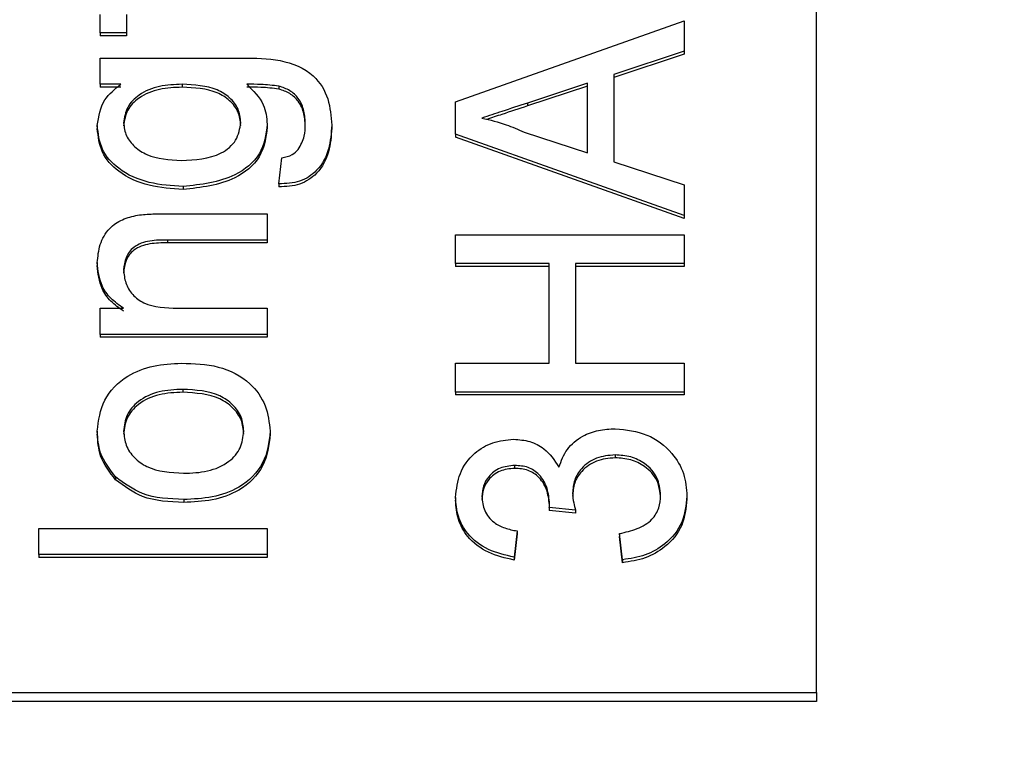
# Model space of a CAD drawing. Extents: x 0 to 8410, y 0 to 5940.
# Tile 147 of 210: x 7406 to 7421, y 3162 to 3173. Entities that reach past the tile are written whole.
import ezdxf

# ---------------------------------------------------------------- set-up
doc = ezdxf.new("R2010")
doc.units = 0
doc.header["$LTSCALE"] = 10
doc.layers.get('0').update_dxf_attribs({"linetype": 'CONTINUOUS'})
doc.styles.add('SLDTEXTSTYLE0', font='TXT', dxfattribs={"width": 0.605})
doc.dimstyles.new('SLDDIMSTYLE1', dxfattribs={"dimtxt": 50, "dimasz": 50, "dimexe": 0, "dimexo": 0.0625, "dimgap": 12.5, "dimtad": 1, "dimdec": 1, "dimrnd": 1e-09, "dimzin": 12, "dimtxsty": 'SLDTEXTSTYLE0', "dimsah": 1, "dimcen": 0.09, "dimazin": 3, "dimtfac": 1, "dimtofl": 0, "dimtmove": 0, "dimatfit": 3, "dimtolj": 1, "dimtzin": 12})

# ---------------------------------------------------------------- blocks, each defined once
blk = doc.blocks.new('_D_7')
at = {"color": 7, "linetype": 'CONTINUOUS'}
for p, q in [((7266.776, 4418.503), (7266.776, 2774.609)), ((7032.776, 2981.172), (7032.776, 2774.609)), ((7032.776, 2789.609), (7266.776, 2789.609)), ((7266.776, 2789.609), (7764.678, 2789.609))]:
    blk.add_line(p, q, dxfattribs=at)
for points in [[(7032.776, 2789.609), (7082.776, 2782.109), (7082.776, 2797.109)], [(7266.776, 2789.609), (7216.776, 2797.109), (7216.776, 2782.109)]]:
    blk.add_solid(points, dxfattribs=at)
at = {"color": 7, "linetype": 'CONTINUOUS', "char_height": 50, "attachment_point": 1, "style": 'SLDTEXTSTYLE0'}
for s, insert in [('234', (7493.706, 2930.799)), ('(3x M10)', (7493.706, 2854.063))]:
    blk.add_mtext(s, dxfattribs=dict(at, insert=insert))

msp = doc.modelspace()

# ---------------------------------------------------------------- linework, layer by layer
at = {"color": 7, "linetype": 'CONTINUOUS'}
for p, q in [((7417.776, 3162.849), (7417.776, 3192.381)), ((7406.803, 3172.956), (7406.803, 3173.237)), ((7407.207, 3173.237), (7407.207, 3172.956)), ((7412.245, 3171.9), (7415.745, 3173.143)), ((7415.745, 3173.143), (7415.745, 3172.675)), ((7407.207, 3172.956), (7406.803, 3172.956)), ((7406.803, 3172.956), (7406.803, 3172.911)), ((7407.207, 3172.911), (7406.803, 3172.911)), ((7407.207, 3172.956), (7407.207, 3172.911)), ((7406.803, 3172.168), (7406.803, 3172.569)), ((7406.803, 3172.569), (7408.983, 3172.569)), ((7415.745, 3172.675), (7414.668, 3172.318)), ((7415.745, 3172.63), (7414.668, 3172.274)), ((7415.745, 3172.675), (7415.745, 3172.63)), ((7414.668, 3172.318), (7414.668, 3170.983)), ((7407.117, 3172.168), (7406.803, 3172.168)), ((7406.803, 3172.168), (7406.803, 3172.123)), ((7407.117, 3172.123), (7406.803, 3172.123)), ((7408.057, 3172.168), (7408.057, 3172.123)), ((7409.539, 3172.141), (7409.539, 3172.096)), ((7414.265, 3172.185), (7413.345, 3171.881)), ((7414.265, 3172.141), (7413.345, 3171.836)), ((7414.265, 3171.116), (7414.265, 3172.185)), ((7412.245, 3171.402), (7412.245, 3171.9)), ((7406.758, 3171.537), (7406.758, 3171.492)), ((7409.361, 3171.556), (7409.361, 3171.511)), ((7410.348, 3171.542), (7410.348, 3171.497)), ((7415.745, 3170.158), (7412.245, 3171.402)), ((7412.245, 3171.402), (7412.245, 3171.357)), ((7415.745, 3170.113), (7412.245, 3171.357)), ((7413.296, 3171.437), (7414.265, 3171.116)), ((7409.54, 3170.642), (7409.585, 3171.043)), ((7414.668, 3170.983), (7415.745, 3170.627)), ((7408.074, 3170.602), (7408.074, 3170.557)), ((7409.54, 3170.642), (7409.54, 3170.597)), ((7415.745, 3170.627), (7415.745, 3170.158)), ((7407.796, 3170.185), (7409.361, 3170.185)), ((7409.361, 3170.185), (7409.361, 3169.783)), ((7415.745, 3170.158), (7415.745, 3170.113)), ((7412.245, 3169.422), (7412.245, 3169.864)), ((7412.245, 3169.864), (7415.745, 3169.864)), ((7415.745, 3169.864), (7415.745, 3169.422)), ((7409.361, 3169.783), (7407.834, 3169.783)), ((7409.361, 3169.739), (7407.834, 3169.739)), ((7409.361, 3169.783), (7409.361, 3169.739)), ((7406.758, 3169.436), (7406.758, 3169.392)), ((7413.681, 3169.422), (7412.245, 3169.422)), ((7412.245, 3169.422), (7412.245, 3169.377)), ((7413.681, 3169.377), (7412.245, 3169.377)), ((7413.681, 3167.896), (7413.681, 3169.422)), ((7415.745, 3169.422), (7414.085, 3169.422)), ((7414.085, 3169.422), (7414.085, 3167.896)), ((7415.745, 3169.377), (7414.085, 3169.377)), ((7415.745, 3169.422), (7415.745, 3169.377)), ((7406.803, 3168.338), (7406.803, 3168.739)), ((7406.803, 3168.739), (7407.16, 3168.739)), ((7407.989, 3168.739), (7409.361, 3168.739)), ((7409.361, 3168.739), (7409.361, 3168.338)), ((7406.803, 3168.338), (7406.803, 3168.293)), ((7409.361, 3168.338), (7406.803, 3168.338)), ((7409.361, 3168.338), (7409.361, 3168.293)), ((7409.361, 3168.293), (7406.803, 3168.293)), ((7412.245, 3167.896), (7413.681, 3167.896)), ((7412.245, 3167.454), (7412.245, 3167.896)), ((7414.085, 3167.896), (7415.745, 3167.896)), ((7415.745, 3167.896), (7415.745, 3167.454)), ((7408.067, 3167.495), (7408.067, 3167.45)), ((7415.745, 3167.454), (7412.245, 3167.454)), ((7412.245, 3167.454), (7412.245, 3167.41)), ((7415.745, 3167.41), (7412.245, 3167.41)), ((7415.745, 3167.454), (7415.745, 3167.41)), ((7406.758, 3166.853), (7406.758, 3166.809)), ((7409.406, 3166.853), (7409.406, 3166.809)), ((7414.689, 3166.491), (7414.689, 3166.446)), ((7413.15, 3166.33), (7413.15, 3166.285)), ((7407.039, 3166.153), (7407.039, 3166.108)), ((7408.082, 3165.808), (7408.082, 3165.763)), ((7412.245, 3165.841), (7412.245, 3165.796)), ((7415.79, 3165.859), (7415.79, 3165.814)), ((7414.085, 3165.644), (7413.681, 3165.685)), ((7413.681, 3165.685), (7413.681, 3165.64)), ((7414.085, 3165.599), (7413.681, 3165.64)), ((7414.085, 3165.644), (7414.085, 3165.599)), ((7405.861, 3165.366), (7409.361, 3165.366)), ((7405.861, 3164.965), (7405.861, 3165.366)), ((7409.361, 3165.366), (7409.361, 3164.965)), ((7413.188, 3165.326), (7413.143, 3164.925)), ((7413.188, 3165.326), (7413.188, 3165.282)), ((7413.188, 3165.282), (7413.143, 3164.88)), ((7414.803, 3164.885), (7414.758, 3165.286)), ((7414.758, 3165.286), (7414.758, 3165.241)), ((7414.803, 3164.84), (7414.758, 3165.241)), ((7409.361, 3164.965), (7405.861, 3164.965)), ((7405.861, 3164.965), (7405.861, 3164.92)), ((7409.361, 3164.92), (7405.861, 3164.92)), ((7409.361, 3164.965), (7409.361, 3164.92)), ((7413.143, 3164.925), (7413.143, 3164.88)), ((7414.803, 3164.885), (7414.803, 3164.84)), ((7397.776, 3162.849), (7417.776, 3162.849)), ((7417.776, 3162.849), (7417.776, 3162.715)), ((7417.776, 3162.715), (7397.776, 3162.715))]:
    msp.add_line(p, q, dxfattribs=at)
at = {"color": 8, "linetype": 'CONTINUOUS'}
for p, q in [((7413.345, 3171.881), (7413.345, 3171.836)), ((7407.834, 3169.783), (7407.834, 3169.739))]:
    msp.add_line(p, q, dxfattribs=at)
at = {"color": 7, "linetype": 'CONTINUOUS'}
for points, knots in [([(7408.983, 3172.569), (7409.176, 3172.569), (7409.56, 3172.57), (7410.077, 3172.357), (7410.32, 3171.948), (7410.338, 3171.677), (7410.348, 3171.542)], [0, 0, 0, 0, 0.281952, 0.558903, 0.778977, 1, 1, 1, 1]), ([(7406.758, 3171.537), (7406.779, 3171.677), (7406.818, 3171.927), (7407.025, 3172.094), (7407.117, 3172.168)], [0, 0, 0, 0, 0.558407, 1, 1, 1, 1]), ([(7408.057, 3172.168), (7407.941, 3172.163), (7407.708, 3172.154), (7407.406, 3172.033), (7407.199, 3171.825), (7407.174, 3171.66), (7407.162, 3171.578)], [0, 0, 0, 0, 0.281138, 0.560564, 0.780599, 1, 1, 1, 1]), ([(7408.057, 3172.123), (7407.941, 3172.119), (7407.708, 3172.11), (7407.406, 3171.988), (7407.199, 3171.78), (7407.174, 3171.616), (7407.162, 3171.534)], [0, 0, 0, 0, 0.2811514, 0.5606274, 0.7806725, 1, 1, 1, 1]), ([(7408.957, 3171.584), (7408.949, 3171.654), (7408.932, 3171.794), (7408.794, 3171.971), (7408.512, 3172.147), (7408.245, 3172.159), (7408.057, 3172.168)], [0, 0, 0, 0, 0.186778, 0.373521, 0.560378, 1, 1, 1, 1]), ([(7408.957, 3171.539), (7408.949, 3171.609), (7408.933, 3171.749), (7408.794, 3171.926), (7408.512, 3172.103), (7408.245, 3172.115), (7408.057, 3172.123)], [0, 0, 0, 0, 0.186791, 0.373457, 0.560372, 1, 1, 1, 1]), ([(7409.539, 3172.141), (7409.447, 3172.151), (7409.284, 3172.17), (7409.119, 3172.168), (7409.047, 3172.168)], [0, 0, 0, 0, 0.55958, 1, 1, 1, 1]), ([(7409.047, 3172.168), (7409.147, 3172.07), (7409.328, 3171.895), (7409.351, 3171.66), (7409.361, 3171.556)], [0, 0, 0, 0, 0.559118, 1, 1, 1, 1]), ([(7409.539, 3172.096), (7409.447, 3172.107), (7409.284, 3172.126), (7409.119, 3172.124), (7409.047, 3172.123)], [0, 0, 0, 0, 0.559569, 1, 1, 1, 1]), ([(7409.944, 3171.55), (7409.941, 3171.62), (7409.935, 3171.76), (7409.856, 3171.947), (7409.713, 3172.081), (7409.597, 3172.121), (7409.539, 3172.141)], [0, 0, 0, 0, 0.280616, 0.5598514, 0.7798497, 1, 1, 1, 1]), ([(7409.944, 3171.505), (7409.941, 3171.575), (7409.935, 3171.716), (7409.856, 3171.903), (7409.713, 3172.037), (7409.597, 3172.076), (7409.539, 3172.096)], [0, 0, 0, 0, 0.28051, 0.559765, 0.77978, 1, 1, 1, 1]), ([(7413.345, 3171.881), (7413.215, 3171.838), (7412.983, 3171.761), (7412.751, 3171.684), (7412.649, 3171.651)], [0, 0, 0, 0, 0.5600036, 1, 1, 1, 1]), ([(7413.345, 3171.836), (7413.215, 3171.793), (7413.008, 3171.724), (7412.8, 3171.656), (7412.723, 3171.63)], [0, 0, 0, 0, 0.6265412, 1, 1, 1, 1]), ([(7412.649, 3171.651), (7412.774, 3171.621), (7412.997, 3171.567), (7413.204, 3171.477), (7413.296, 3171.437)], [0, 0, 0, 0, 0.559925, 1, 1, 1, 1]), ([(7408.074, 3170.602), (7407.898, 3170.613), (7407.547, 3170.636), (7407.094, 3170.834), (7406.801, 3171.164), (7406.772, 3171.413), (7406.758, 3171.537)], [0, 0, 0, 0, 0.280869, 0.560587, 0.780155, 1, 1, 1, 1]), ([(7408.074, 3170.557), (7407.898, 3170.569), (7407.547, 3170.592), (7407.094, 3170.789), (7406.801, 3171.119), (7406.772, 3171.368), (7406.758, 3171.492)], [0, 0, 0, 0, 0.280872, 0.560627, 0.780202, 1, 1, 1, 1]), ([(7407.162, 3171.578), (7407.17, 3171.51), (7407.187, 3171.373), (7407.327, 3171.204), (7407.599, 3171.027), (7407.86, 3171.013), (7408.043, 3171.003)], [0, 0, 0, 0, 0.1867802, 0.3735604, 0.5606328, 1, 1, 1, 1]), ([(7408.043, 3171.003), (7408.258, 3171.013), (7408.581, 3171.027), (7408.911, 3171.301), (7408.941, 3171.49), (7408.957, 3171.584)], [0, 0, 0, 0, 0.500031, 0.750257, 1, 1, 1, 1]), ([(7409.361, 3171.556), (7409.34, 3171.398), (7409.297, 3171.081), (7408.798, 3170.682), (7408.349, 3170.632), (7408.074, 3170.602)], [0, 0, 0, 0, 0.280179, 0.560206, 1, 1, 1, 1]), ([(7409.361, 3171.511), (7409.34, 3171.353), (7409.297, 3171.036), (7408.798, 3170.637), (7408.349, 3170.587), (7408.074, 3170.557)], [0, 0, 0, 0, 0.2801298, 0.5602091, 1, 1, 1, 1]), ([(7410.348, 3171.542), (7410.34, 3171.419), (7410.324, 3171.175), (7410.163, 3170.854), (7409.866, 3170.657), (7409.649, 3170.647), (7409.54, 3170.642)], [0, 0, 0, 0, 0.281001, 0.560815, 0.779844, 1, 1, 1, 1]), ([(7410.348, 3171.497), (7410.34, 3171.374), (7410.324, 3171.13), (7410.162, 3170.809), (7409.866, 3170.612), (7409.649, 3170.602), (7409.54, 3170.597)], [0, 0, 0, 0, 0.281012, 0.560765, 0.779845, 1, 1, 1, 1]), ([(7409.837, 3171.17), (7409.874, 3171.237), (7409.939, 3171.358), (7409.942, 3171.491), (7409.944, 3171.55)], [0, 0, 0, 0, 0.558831, 1, 1, 1, 1]), ([(7409.585, 3171.043), (7409.641, 3171.054), (7409.74, 3171.073), (7409.808, 3171.14), (7409.837, 3171.17)], [0, 0, 0, 0, 0.56037, 1, 1, 1, 1]), ([(7406.758, 3169.436), (7406.767, 3169.53), (7406.784, 3169.716), (7406.918, 3169.957), (7407.137, 3170.108), (7407.297, 3170.145), (7407.376, 3170.164)], [0, 0, 0, 0, 0.280221, 0.560011, 0.779628, 1, 1, 1, 1]), ([(7407.376, 3170.164), (7407.455, 3170.172), (7407.594, 3170.185), (7407.734, 3170.185), (7407.796, 3170.185)], [0, 0, 0, 0, 0.559803, 1, 1, 1, 1]), ([(7407.834, 3169.783), (7407.743, 3169.783), (7407.563, 3169.782), (7407.315, 3169.699), (7407.181, 3169.516), (7407.168, 3169.389), (7407.162, 3169.325)], [0, 0, 0, 0, 0.281681, 0.559802, 0.779627, 1, 1, 1, 1]), ([(7407.834, 3169.739), (7407.743, 3169.738), (7407.563, 3169.737), (7407.315, 3169.655), (7407.181, 3169.471), (7407.168, 3169.344), (7407.162, 3169.28)], [0, 0, 0, 0, 0.281678, 0.559789, 0.779526, 1, 1, 1, 1]), ([(7407.16, 3168.739), (7407.092, 3168.786), (7406.957, 3168.88), (7406.791, 3169.118), (7406.77, 3169.316), (7406.758, 3169.436)], [0, 0, 0, 0, 0.280596, 0.560783, 1, 1, 1, 1]), ([(7407.16, 3168.695), (7407.092, 3168.742), (7406.957, 3168.836), (7406.791, 3169.073), (7406.77, 3169.271), (7406.758, 3169.392)], [0, 0, 0, 0, 0.280516, 0.560801, 1, 1, 1, 1]), ([(7407.162, 3169.325), (7407.168, 3169.258), (7407.181, 3169.123), (7407.288, 3168.941), (7407.547, 3168.749), (7407.807, 3168.744), (7407.989, 3168.739)], [0, 0, 0, 0, 0.187326, 0.374373, 0.560542, 1, 1, 1, 1]), ([(7406.758, 3166.853), (7406.778, 3167.018), (7406.818, 3167.347), (7407.178, 3167.704), (7407.614, 3167.876), (7407.902, 3167.889), (7408.046, 3167.896)], [0, 0, 0, 0, 0.279564, 0.558585, 0.778987, 1, 1, 1, 1]), ([(7408.046, 3167.896), (7408.237, 3167.89), (7408.617, 3167.879), (7409.095, 3167.634), (7409.361, 3167.253), (7409.391, 3166.987), (7409.406, 3166.853)], [0, 0, 0, 0, 0.281049, 0.559534, 0.779588, 1, 1, 1, 1]), ([(7408.067, 3167.495), (7407.945, 3167.49), (7407.702, 3167.48), (7407.392, 3167.339), (7407.193, 3167.11), (7407.172, 3166.939), (7407.162, 3166.853)], [0, 0, 0, 0, 0.281089, 0.560341, 0.780207, 1, 1, 1, 1]), ([(7408.067, 3167.45), (7407.945, 3167.445), (7407.702, 3167.435), (7407.392, 3167.294), (7407.193, 3167.066), (7407.172, 3166.894), (7407.162, 3166.809)], [0, 0, 0, 0, 0.281063, 0.560297, 0.78015, 1, 1, 1, 1]), ([(7409.002, 3166.853), (7408.994, 3166.928), (7408.98, 3167.076), (7408.841, 3167.268), (7408.551, 3167.469), (7408.267, 3167.484), (7408.067, 3167.495)], [0, 0, 0, 0, 0.187019, 0.373952, 0.560976, 1, 1, 1, 1]), ([(7409.002, 3166.809), (7408.994, 3166.883), (7408.98, 3167.032), (7408.841, 3167.223), (7408.551, 3167.424), (7408.267, 3167.439), (7408.067, 3167.45)], [0, 0, 0, 0, 0.18709, 0.373947, 0.561012, 1, 1, 1, 1]), ([(7407.039, 3166.153), (7406.947, 3166.271), (7406.783, 3166.484), (7406.766, 3166.74), (7406.758, 3166.853)], [0, 0, 0, 0, 0.5589325, 1, 1, 1, 1]), ([(7407.039, 3166.108), (7406.947, 3166.227), (7406.783, 3166.439), (7406.766, 3166.696), (7406.758, 3166.809)], [0, 0, 0, 0, 0.559051, 1, 1, 1, 1]), ([(7407.162, 3166.853), (7407.169, 3166.78), (7407.183, 3166.633), (7407.316, 3166.441), (7407.601, 3166.238), (7407.883, 3166.221), (7408.08, 3166.21)], [0, 0, 0, 0, 0.187134, 0.374047, 0.561105, 1, 1, 1, 1]), ([(7408.08, 3166.21), (7408.204, 3166.214), (7408.45, 3166.224), (7408.77, 3166.359), (7408.97, 3166.593), (7408.991, 3166.767), (7409.002, 3166.853)], [0, 0, 0, 0, 0.281118, 0.560395, 0.78013, 1, 1, 1, 1]), ([(7409.406, 3166.853), (7409.386, 3166.685), (7409.346, 3166.35), (7408.975, 3165.985), (7408.522, 3165.827), (7408.229, 3165.814), (7408.082, 3165.808)], [0, 0, 0, 0, 0.279638, 0.558393, 0.778868, 1, 1, 1, 1]), ([(7409.406, 3166.809), (7409.386, 3166.641), (7409.346, 3166.305), (7408.975, 3165.941), (7408.522, 3165.783), (7408.229, 3165.77), (7408.082, 3165.763)], [0, 0, 0, 0, 0.279605, 0.558373, 0.778858, 1, 1, 1, 1]), ([(7413.829, 3166.304), (7413.864, 3166.399), (7413.933, 3166.588), (7414.167, 3166.781), (7414.432, 3166.879), (7414.605, 3166.888), (7414.692, 3166.892)], [0, 0, 0, 0, 0.279813, 0.559218, 0.779412, 1, 1, 1, 1]), ([(7414.692, 3166.892), (7414.859, 3166.874), (7415.193, 3166.837), (7415.556, 3166.552), (7415.762, 3166.211), (7415.781, 3165.976), (7415.79, 3165.859)], [0, 0, 0, 0, 0.279394, 0.559052, 0.779355, 1, 1, 1, 1]), ([(7412.245, 3165.841), (7412.259, 3165.965), (7412.287, 3166.213), (7412.503, 3166.515), (7412.808, 3166.697), (7413.026, 3166.72), (7413.135, 3166.732)], [0, 0, 0, 0, 0.280194, 0.559832, 0.779978, 1, 1, 1, 1]), ([(7413.135, 3166.732), (7413.218, 3166.725), (7413.385, 3166.71), (7413.653, 3166.574), (7413.762, 3166.407), (7413.829, 3166.304)], [0, 0, 0, 0, 0.280468, 0.560963, 1, 1, 1, 1]), ([(7414.689, 3166.491), (7414.591, 3166.482), (7414.397, 3166.464), (7414.178, 3166.306), (7414.055, 3166.108), (7414.043, 3165.972), (7414.037, 3165.903)], [0, 0, 0, 0, 0.279726, 0.559116, 0.779438, 1, 1, 1, 1]), ([(7414.689, 3166.446), (7414.591, 3166.437), (7414.397, 3166.419), (7414.178, 3166.261), (7414.055, 3166.064), (7414.043, 3165.927), (7414.037, 3165.859)], [0, 0, 0, 0, 0.279765, 0.559184, 0.779421, 1, 1, 1, 1]), ([(7415.386, 3165.873), (7415.377, 3165.966), (7415.357, 3166.151), (7415.167, 3166.358), (7414.932, 3166.474), (7414.77, 3166.485), (7414.689, 3166.491)], [0, 0, 0, 0, 0.279928, 0.558986, 0.779336, 1, 1, 1, 1]), ([(7415.386, 3165.829), (7415.377, 3165.921), (7415.357, 3166.107), (7415.167, 3166.313), (7414.932, 3166.43), (7414.77, 3166.441), (7414.689, 3166.446)], [0, 0, 0, 0, 0.279939, 0.559007, 0.779313, 1, 1, 1, 1]), ([(7413.15, 3166.33), (7413.073, 3166.322), (7412.919, 3166.307), (7412.752, 3166.174), (7412.662, 3166.015), (7412.653, 3165.907), (7412.649, 3165.853)], [0, 0, 0, 0, 0.279452, 0.558984, 0.779298, 1, 1, 1, 1]), ([(7413.15, 3166.285), (7413.073, 3166.278), (7412.919, 3166.262), (7412.752, 3166.13), (7412.662, 3165.97), (7412.653, 3165.863), (7412.649, 3165.809)], [0, 0, 0, 0, 0.279497, 0.558972, 0.779285, 1, 1, 1, 1]), ([(7413.686, 3165.743), (7413.678, 3165.822), (7413.662, 3165.981), (7413.551, 3166.186), (7413.361, 3166.316), (7413.22, 3166.325), (7413.15, 3166.33)], [0, 0, 0, 0, 0.280681, 0.560969, 0.780076, 1, 1, 1, 1]), ([(7413.686, 3165.698), (7413.678, 3165.778), (7413.662, 3165.936), (7413.551, 3166.141), (7413.361, 3166.271), (7413.22, 3166.281), (7413.15, 3166.285)], [0, 0, 0, 0, 0.280664, 0.560961, 0.780057, 1, 1, 1, 1]), ([(7408.082, 3165.808), (7407.862, 3165.817), (7407.47, 3165.833), (7407.171, 3166.055), (7407.039, 3166.153)], [0, 0, 0, 0, 0.560963, 1, 1, 1, 1]), ([(7408.082, 3165.763), (7407.862, 3165.772), (7407.47, 3165.788), (7407.171, 3166.01), (7407.039, 3166.108)], [0, 0, 0, 0, 0.560956, 1, 1, 1, 1]), ([(7414.037, 3165.903), (7414.041, 3165.854), (7414.049, 3165.766), (7414.074, 3165.681), (7414.085, 3165.644)], [0, 0, 0, 0, 0.55974, 1, 1, 1, 1]), ([(7413.143, 3164.925), (7413.007, 3164.955), (7412.735, 3165.017), (7412.432, 3165.253), (7412.268, 3165.546), (7412.253, 3165.742), (7412.245, 3165.841)], [0, 0, 0, 0, 0.280237, 0.559509, 0.77961, 1, 1, 1, 1]), ([(7413.143, 3164.88), (7413.007, 3164.911), (7412.735, 3164.973), (7412.432, 3165.209), (7412.268, 3165.501), (7412.253, 3165.698), (7412.245, 3165.796)], [0, 0, 0, 0, 0.280255, 0.559545, 0.779587, 1, 1, 1, 1]), ([(7412.649, 3165.853), (7412.657, 3165.779), (7412.671, 3165.632), (7412.812, 3165.458), (7412.998, 3165.363), (7413.124, 3165.338), (7413.188, 3165.326)], [0, 0, 0, 0, 0.280011, 0.559142, 0.779339, 1, 1, 1, 1]), ([(7414.758, 3165.286), (7414.849, 3165.307), (7415.03, 3165.348), (7415.255, 3165.479), (7415.372, 3165.676), (7415.381, 3165.807), (7415.386, 3165.873)], [0, 0, 0, 0, 0.280897, 0.560129, 0.779659, 1, 1, 1, 1]), ([(7415.79, 3165.859), (7415.776, 3165.722), (7415.749, 3165.449), (7415.489, 3165.133), (7415.158, 3164.938), (7414.921, 3164.902), (7414.803, 3164.885)], [0, 0, 0, 0, 0.279911, 0.55924, 0.779479, 1, 1, 1, 1]), ([(7415.79, 3165.814), (7415.776, 3165.678), (7415.749, 3165.405), (7415.489, 3165.088), (7415.158, 3164.894), (7414.921, 3164.858), (7414.803, 3164.84)], [0, 0, 0, 0, 0.279906, 0.55923, 0.779469, 1, 1, 1, 1]), ([(7413.681, 3165.685), (7413.682, 3165.696), (7413.685, 3165.715), (7413.686, 3165.734), (7413.686, 3165.743)], [0, 0, 0, 0, 0.55976, 1, 1, 1, 1])]:
    msp.add_open_spline(points, degree=3, knots=knots, dxfattribs=at)

# ---------------------------------------------------------------- dimensions: what is measured, and where the dimension line sits
dim = msp.add_linear_dim(base=(7266.776, 2789.609), p1=(7032.776, 3001.172), p2=(7266.776, 4438.503), text='<>\\P(3x M10)', dimstyle='SLDDIMSTYLE1', dxfattribs=at)
dim.commit()
dim.dimension.update_dxf_attribs({"geometry": '_D_7', "text_midpoint": (7629.192, 2789.609), "dimtype": 160})

doc.saveas('drawing.dxf')
